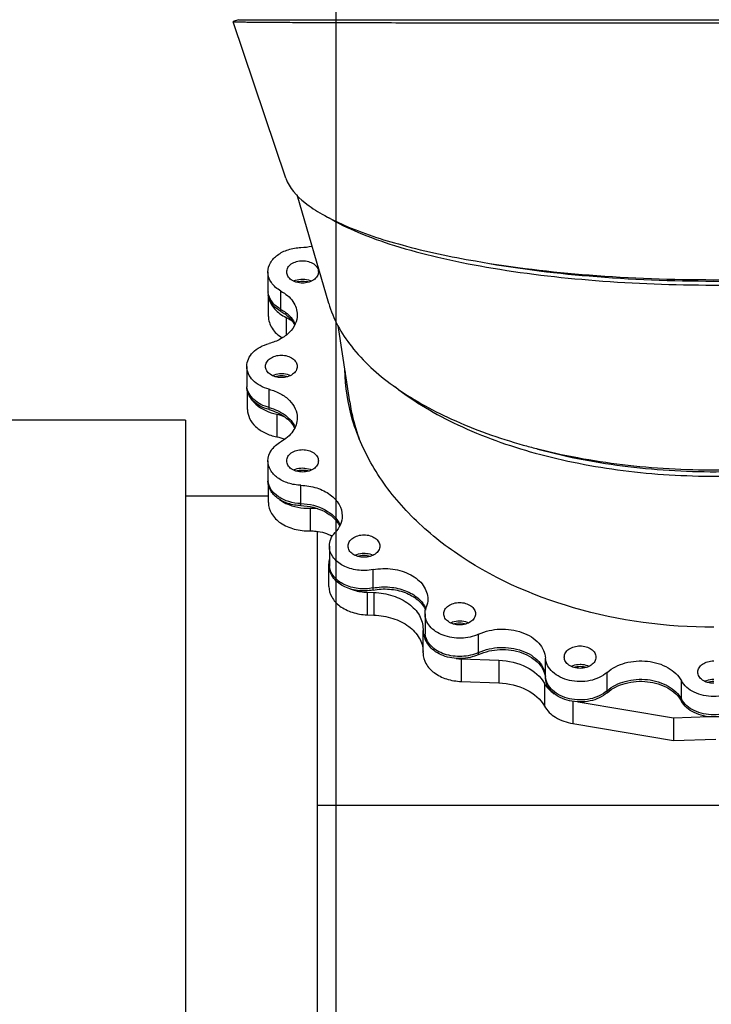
# Model space of a CAD drawing. Header units: millimetres. Extents: x 0 to 1189, y 0 to 841.
# Tile 158 of 166: x 980 to 999, y 693 to 721. Entities that reach past the tile are written whole.
import ezdxf
from ezdxf.enums import TextEntityAlignment as Align

# ---------------------------------------------------------------- set-up
doc = ezdxf.new("R2010")
doc.units = ezdxf.units.MM
doc.header["$LTSCALE"] = 65.395
doc.linetypes.add('CENTER', pattern=[0.6, 0.375, -0.075, 0.075, -0.075])
doc.layers.get('0').update_dxf_attribs({"linetype": 'CONTINUOUS'})
for name, color, linetype in [('1007_720800_16_SIMPLE1_A_ABL441', 7, 'CONTINUOUS'), ('1007_720800_16_SIMPLE1_T1_A_PBL682', 7, 'CONTINUOUS'), ('1007_720800_16_SIMPLE1_T2_A_PBL726', 7, 'CONTINUOUS'), ('1007_720800_16_SIMPLE1_T3_A_PBL684', 7, 'CONTINUOUS'), ('1007_720800_16_SIMPLE1_T4_A_PBL442', 7, 'CONTINUOUS'), ('1007_720800_16_SIMPLE1_T7_A_PBL683', 7, 'CONTINUOUS'), ('1907_060000_TLKGS_KGS_V_ABL517', 7, 'CONTINUOUS'), ('1907_062000_TLKGS_KGS_TL_V_ABL598', 7, 'CONTINUOUS'), ('1907_725700_07_SIMPLE1_T1_X_PBL600', 7, 'CONTINUOUS'), ('1907_725700_07_SIMPLE1_X_ABL599', 7, 'CONTINUOUS'), ('1997_000000_TLKGS_MARKETING_ABL455', 7, 'CONTINUOUS'), ('9M32C_GENSET_GENERATOR_ABL496', 7, 'CONTINUOUS'), ('9M32C_GENSET_GENERATOR_T1_PBL497', 7, 'CONTINUOUS'), ('links_13_VBL404', 7, 'CONTINUOUS')]:
    doc.layers.add(name, color=color, linetype=linetype)
doc.styles.get("Standard").update_dxf_attribs({"font": 'txt', "width": 0.6})
doc.dimstyles.new('DIMSTYLE_3', dxfattribs={"dimtxt": 3.5, "dimasz": 3.5, "dimexe": 1.8, "dimexo": 0, "dimgap": 0.875, "dimtad": 1, "dimdec": 0, "dimlfac": 25, "dimdsep": 46, "dimtxsty": 'Standard', "dimblk": '_FILLED', "dimblk1": '_FILLED', "dimblk2": '_FILLED', "dimcen": 0.09, "dimadec": 0, "dimazin": 0, "dimtp": 1.2, "dimtm": 1.2, "dimtfac": 1, "dimtdec": 0, "dimtofl": 0, "dimtmove": 0, "dimatfit": 3, "dimldrblk": '_FILLED', "dimfxl": 1, "dimtolj": 1, "dimarcsym": 0})
doc.dimstyles.new('DIMSTYLE_4', dxfattribs={"dimtxt": 3.5, "dimasz": 3.5, "dimexe": 1.8, "dimexo": 0, "dimgap": 0.875, "dimtad": 1, "dimlfac": 25, "dimdsep": 46, "dimtxsty": 'Standard', "dimblk": '_FILLED', "dimblk1": '_FILLED', "dimblk2": '_FILLED', "dimcen": 0.09, "dimadec": 0, "dimazin": 0, "dimtp": 0.5, "dimtm": 0.5, "dimtfac": 1, "dimtofl": 0, "dimtmove": 0, "dimatfit": 3, "dimldrblk": '_FILLED', "dimfxl": 1, "dimtolj": 1, "dimarcsym": 0})

# ---------------------------------------------------------------- blocks, each defined once
blk = doc.blocks.new('_FILLED')
at = {"color": 0, "linetype": 'ByBlock'}
blk.add_solid([(0, 0), (-1, 0.1671), (-1, -0.1671)], dxfattribs=at)
blk = doc.blocks.new('*D4')
at = {"color": 2, "linetype": 'Continuous'}
for p, q in [((988.63, 701.552), (988.63, 752.807)), ((999.11, 723.695), (999.11, 752.807)), ((988.63, 751.007), (981.63, 751.007)), ((981.63, 751.007), (993.87, 751.007)), ((1006.11, 751.007), (993.87, 751.007)), ((999.11, 751.007), (1006.11, 751.007))]:
    blk.add_line(p, q, dxfattribs=at)
at = {"color": 2, "linetype": 'Continuous', "xscale": 3.5, "yscale": 3.5, "zscale": 3.5}
blk.add_blockref('_FILLED', (988.63, 751.007), dxfattribs=at)
at = {"color": 2, "linetype": 'Continuous', "xscale": 3.5, "yscale": 3.5, "zscale": 3.5, "rotation": 180}
blk.add_blockref('_FILLED', (999.11, 751.007), dxfattribs=at)
at = {"color": 2, "linetype": 'Continuous', "width": 0.690476}
blk.add_text('262', height=3.5, dxfattribs=at).set_placement((993.87, 751.882), align=Align.CENTER)
blk = doc.blocks.new('*D6')
at = {"color": 2, "linetype": 'Continuous'}
for p, q in [((988.63, 708.001), (988.63, 759.807)), ((1047.978, 736.784), (1047.978, 759.807)), ((988.63, 758.007), (1018.304, 758.007)), ((1047.978, 758.007), (1018.304, 758.007))]:
    blk.add_line(p, q, dxfattribs=at)
at = {"color": 2, "linetype": 'Continuous', "xscale": 3.5, "yscale": 3.5, "zscale": 3.5, "rotation": 180}
blk.add_blockref('_FILLED', (988.63, 758.007), dxfattribs=at)
at = {"color": 2, "linetype": 'Continuous', "xscale": 3.5, "yscale": 3.5, "zscale": 3.5}
blk.add_blockref('_FILLED', (1047.978, 758.007), dxfattribs=at)
at = {"color": 2, "linetype": 'Continuous', "width": 0.636905}
blk.add_text('1484', height=3.5, dxfattribs=at).set_placement((1018.304, 758.882), align=Align.CENTER)
blk = doc.blocks.new('1007_720800_16_SIMPLE1_T4_A_PBL442', base_point=(999.11, 716.915))
at = {"layer": '1007_720800_16_SIMPLE1_T4_A_PBL442', "color": 7, "linetype": 'Continuous'}
for p, q in [((985.769, 720.471), (985.768, 720.47)), ((987.235, 716.126), (985.768, 720.47)), ((985.92, 720.522), (985.769, 720.471)), ((985.92, 720.522), (1012.3, 720.522))]:
    blk.add_line(p, q, dxfattribs=at)
for points, knots in [([(985.768, 720.47), (985.769, 720.469), (985.777, 720.47), (985.789, 720.468), (985.811, 720.468), (985.856, 720.466), (985.935, 720.464), (986.053, 720.463), (986.203, 720.461), (986.386, 720.459), (986.601, 720.457), (986.948, 720.455), (987.455, 720.452), (988.145, 720.449), (988.94, 720.446), (989.829, 720.444), (990.803, 720.442), (992.242, 720.439), (994.173, 720.437), (996.599, 720.435), (999.111, 720.434), (1001.622, 720.435), (1004.049, 720.437), (1005.98, 720.439), (1007.418, 720.442), (1008.392, 720.444), (1009.281, 720.446), (1010.076, 720.449), (1010.766, 720.452), (1011.273, 720.455), (1011.62, 720.457), (1011.834, 720.459), (1012.017, 720.461), (1012.168, 720.463), (1012.273, 720.464), (1012.341, 720.466), (1012.38, 720.466), (1012.409, 720.468), (1012.432, 720.468), (1012.443, 720.47), (1012.451, 720.469), (1012.452, 720.47)], [0, 0, 0, 0, 0.000185, 0.000684, 0.001496, 0.002623, 0.005815, 0.010247, 0.015906, 0.022771, 0.03082, 0.040026, 0.061786, 0.087773, 0.117669, 0.151123, 0.187762, 0.227194, 0.312842, 0.404849, 0.50002, 0.595189, 0.687195, 0.772839, 0.81227, 0.848906, 0.882357, 0.91225, 0.938234, 0.95999, 0.969194, 0.977241, 0.984105, 0.989761, 0.994192, 0.995942, 0.997381, 0.998507, 0.999318, 0.999816, 1, 1, 1, 1]), ([(987.235, 716.126), (987.327, 715.855), (987.677, 715.482), (988.265, 715.1), (989.155, 714.665), (990.576, 714.207), (991.811, 713.946), (992.495, 713.828)], [0, 0, 0, 0, 0.145178, 0.242933, 0.359294, 0.646777, 1, 1, 1, 1]), ([(992.495, 713.828), (993.541, 713.647), (995.743, 713.391), (999.111, 713.267), (1002.478, 713.391), (1004.681, 713.648), (1005.726, 713.828)], [0, 0, 0, 0, 0.239617, 0.500006, 0.760393, 1, 1, 1, 1])]:
    blk.add_open_spline(points, degree=3, knots=knots, dxfattribs=at)
blk = doc.blocks.new('1007_720800_16_SIMPLE1_T1_A_PBL682', base_point=(999.11, 707.736))
at = {"layer": '1007_720800_16_SIMPLE1_T1_A_PBL682', "color": 7, "linetype": 'Continuous'}
for p, q in [((986.738, 713.525), (986.738, 713.016)), ((986.15, 710.903), (986.15, 710.394)), ((986.738, 708.281), (986.738, 707.772)), ((988.442, 705.915), (988.442, 705.406)), ((991.097, 704.038), (991.097, 703.529))]:
    blk.add_line(p, q, dxfattribs=at)
at = {"layer": '1007_720800_16_SIMPLE1_T1_A_PBL682', "color": 9, "linetype": 'Continuous'}
for p, q in [((987.098, 712.486), (987.098, 712.995)), ((986.772, 709.759), (986.772, 710.268)), ((987.653, 707.094), (987.653, 707.603)), ((989.656, 704.752), (989.656, 705.261)), ((992.585, 702.962), (992.585, 703.471)), ((994.443, 702.292), (994.443, 702.802)), ((996.152, 701.9), (996.152, 702.409)), ((998.212, 701.669), (998.212, 702.178))]:
    blk.add_line(p, q, dxfattribs=at)
at = {"layer": '1007_720800_16_SIMPLE1_T1_A_PBL682', "color": 7, "linetype": 'Continuous'}
for centre, radius, start, end in [((987.601, 715.857), 1.654, 271.8232, 282.5719), ((987.22, 713.016), 0.482, 180.0083, 186.6443), ((994.004, 710.393), 5.133, 176.0437, 177.1512), ((986.632, 710.394), 0.482, 180.0086, 186.6725), ((987.22, 707.772), 0.482, 180.0085, 186.697), ((988.924, 705.406), 0.482, 180.0086, 186.7147), ((991.579, 703.529), 0.482, 180.0072, 186.3011), ((991.581, 703.529), 0.484, 186.2989, 186.6471)]:
    blk.add_arc(centre, radius, start, end, dxfattribs=at)
for points, knots in [([(986.738, 713.525), (986.738, 713.612), (986.792, 713.799), (987.004, 714.017), (987.303, 714.161), (987.534, 714.199), (987.653, 714.203)], [0, 0, 0, 0, 0.210307, 0.445249, 0.711825, 1, 1, 1, 1]), ([(987.258, 713.525), (987.258, 713.566), (987.284, 713.655), (987.387, 713.756), (987.531, 713.821), (987.641, 713.836), (987.698, 713.836)], [0, 0, 0, 0, 0.209467, 0.444656, 0.71203, 1, 1, 1, 1]), ([(987.698, 713.836), (987.754, 713.836), (987.864, 713.821), (988.008, 713.756), (988.111, 713.655), (988.138, 713.566), (988.138, 713.525)], [0, 0, 0, 0, 0.28797, 0.555344, 0.790533, 1, 1, 1, 1]), ([(987.098, 712.995), (986.995, 713.053), (986.816, 713.198), (986.738, 713.422), (986.738, 713.525)], [0, 0, 0, 0, 0.534881, 1, 1, 1, 1]), ([(987.698, 713.214), (987.641, 713.214), (987.531, 713.229), (987.387, 713.294), (987.284, 713.395), (987.258, 713.484), (987.258, 713.525)], [0, 0, 0, 0, 0.28797, 0.555344, 0.790533, 1, 1, 1, 1]), ([(987.445, 713.271), (987.464, 713.28), (987.544, 713.313), (987.632, 713.327), (987.698, 713.327)], [0, 0, 0, 0, 0.241014, 1, 1, 1, 1]), ([(988.138, 713.525), (988.138, 713.484), (988.111, 713.395), (988.008, 713.294), (987.864, 713.229), (987.754, 713.214), (987.698, 713.214)], [0, 0, 0, 0, 0.209467, 0.444656, 0.71203, 1, 1, 1, 1]), ([(987.698, 713.327), (987.72, 713.327), (987.806, 713.322), (987.892, 713.299), (987.95, 713.271)], [0, 0, 0, 0, 0.257997, 1, 1, 1, 1]), ([(987.098, 712.486), (987.004, 712.539), (986.839, 712.67), (986.752, 712.866), (986.741, 712.96)], [0, 0, 0, 0, 0.533158, 1, 1, 1, 1]), ([(987.098, 712.995), (987.227, 712.922), (987.45, 712.741), (987.549, 712.461), (987.549, 712.332)], [0, 0, 0, 0, 0.534881, 1, 1, 1, 1]), ([(987.098, 712.486), (987.143, 712.46), (987.303, 712.357), (987.436, 712.206), (987.493, 712.079)], [0, 0, 0, 0, 0.271057, 1, 1, 1, 1]), ([(987.549, 712.332), (987.549, 712.246), (987.508, 712.065), (987.339, 711.831), (987.085, 711.646), (986.881, 711.567), (986.772, 711.538)], [0, 0, 0, 0, 0.217818, 0.452999, 0.714239, 1, 1, 1, 1]), ([(986.15, 710.903), (986.15, 710.972), (986.183, 711.117), (986.318, 711.304), (986.521, 711.452), (986.684, 711.515), (986.772, 711.538)], [0, 0, 0, 0, 0.217818, 0.452999, 0.714239, 1, 1, 1, 1]), ([(986.67, 710.903), (986.67, 710.944), (986.697, 711.033), (986.8, 711.134), (986.944, 711.199), (987.054, 711.214), (987.11, 711.214)], [0, 0, 0, 0, 0.209467, 0.444656, 0.71203, 1, 1, 1, 1]), ([(987.11, 711.214), (987.167, 711.214), (987.277, 711.199), (987.421, 711.134), (987.523, 711.033), (987.55, 710.944), (987.55, 710.903)], [0, 0, 0, 0, 0.28797, 0.555344, 0.790533, 1, 1, 1, 1]), ([(986.772, 710.268), (986.684, 710.291), (986.521, 710.354), (986.318, 710.502), (986.183, 710.689), (986.15, 710.834), (986.15, 710.903)], [0, 0, 0, 0, 0.285761, 0.547001, 0.782182, 1, 1, 1, 1]), ([(987.11, 710.592), (987.054, 710.592), (986.944, 710.607), (986.8, 710.672), (986.697, 710.773), (986.67, 710.862), (986.67, 710.903)], [0, 0, 0, 0, 0.28797, 0.555344, 0.790533, 1, 1, 1, 1]), ([(987.55, 710.903), (987.55, 710.862), (987.523, 710.773), (987.421, 710.672), (987.277, 710.607), (987.167, 710.592), (987.11, 710.592)], [0, 0, 0, 0, 0.209467, 0.444656, 0.71203, 1, 1, 1, 1]), ([(986.858, 710.649), (986.877, 710.658), (986.957, 710.691), (987.045, 710.705), (987.11, 710.705)], [0, 0, 0, 0, 0.241014, 1, 1, 1, 1]), ([(987.11, 710.705), (987.133, 710.705), (987.219, 710.7), (987.305, 710.677), (987.362, 710.649)], [0, 0, 0, 0, 0.257997, 1, 1, 1, 1]), ([(999.11, 703.662), (997.801, 703.662), (995.263, 704.001), (992.395, 705.285), (990.626, 706.767), (989.65, 708.012), (989.032, 709.376), (988.879, 710.341), (988.871, 710.813)], [0, 0, 0, 0, 0.286696, 0.553186, 0.675239, 0.789234, 0.896572, 1, 1, 1, 1]), ([(986.772, 709.759), (986.616, 709.8), (986.395, 709.906), (986.205, 710.141), (986.161, 710.273), (986.153, 710.338)], [0, 0, 0, 0, 0.542953, 0.780766, 1, 1, 1, 1]), ([(986.772, 710.268), (986.881, 710.239), (987.085, 710.16), (987.339, 709.975), (987.508, 709.741), (987.549, 709.56), (987.549, 709.474)], [0, 0, 0, 0, 0.285761, 0.547001, 0.782182, 1, 1, 1, 1]), ([(986.772, 709.759), (986.931, 709.716), (987.22, 709.59), (987.435, 709.35), (987.493, 709.22)], [0, 0, 0, 0, 0.537194, 1, 1, 1, 1]), ([(987.549, 709.474), (987.549, 709.345), (987.45, 709.065), (987.227, 708.884), (987.098, 708.811)], [0, 0, 0, 0, 0.465119, 1, 1, 1, 1]), ([(986.738, 708.281), (986.738, 708.384), (986.816, 708.608), (986.995, 708.753), (987.098, 708.811)], [0, 0, 0, 0, 0.465119, 1, 1, 1, 1]), ([(987.258, 708.281), (987.258, 708.322), (987.284, 708.411), (987.387, 708.512), (987.531, 708.577), (987.641, 708.592), (987.698, 708.592)], [0, 0, 0, 0, 0.209467, 0.444656, 0.71203, 1, 1, 1, 1]), ([(987.698, 708.592), (987.754, 708.592), (987.864, 708.577), (988.008, 708.512), (988.111, 708.411), (988.138, 708.322), (988.138, 708.281)], [0, 0, 0, 0, 0.28797, 0.555344, 0.790533, 1, 1, 1, 1]), ([(987.653, 707.603), (987.534, 707.607), (987.303, 707.644), (987.004, 707.789), (986.792, 708.007), (986.738, 708.194), (986.738, 708.281)], [0, 0, 0, 0, 0.288175, 0.554751, 0.789693, 1, 1, 1, 1]), ([(987.698, 707.97), (987.641, 707.97), (987.531, 707.985), (987.387, 708.05), (987.284, 708.151), (987.258, 708.24), (987.258, 708.281)], [0, 0, 0, 0, 0.28797, 0.555344, 0.790533, 1, 1, 1, 1]), ([(988.138, 708.281), (988.138, 708.24), (988.111, 708.151), (988.008, 708.05), (987.864, 707.985), (987.754, 707.97), (987.698, 707.97)], [0, 0, 0, 0, 0.209467, 0.444656, 0.71203, 1, 1, 1, 1]), ([(987.445, 708.027), (987.464, 708.036), (987.544, 708.069), (987.632, 708.083), (987.698, 708.083)], [0, 0, 0, 0, 0.241014, 1, 1, 1, 1]), ([(987.698, 708.083), (987.72, 708.083), (987.806, 708.078), (987.892, 708.055), (987.95, 708.027)], [0, 0, 0, 0, 0.257997, 1, 1, 1, 1]), ([(987.653, 707.094), (987.54, 707.097), (987.321, 707.132), (987.032, 707.263), (986.82, 707.46), (986.751, 707.632), (986.741, 707.716)], [0, 0, 0, 0, 0.285609, 0.551787, 0.788649, 1, 1, 1, 1]), ([(987.653, 707.603), (987.803, 707.598), (988.091, 707.551), (988.465, 707.37), (988.729, 707.098), (988.798, 706.864), (988.798, 706.755)], [0, 0, 0, 0, 0.288175, 0.554751, 0.789693, 1, 1, 1, 1]), ([(987.653, 707.094), (987.886, 707.086), (988.318, 706.99), (988.663, 706.679), (988.742, 706.501)], [0, 0, 0, 0, 0.543456, 1, 1, 1, 1]), ([(988.798, 706.755), (988.798, 706.672), (988.76, 706.499), (988.661, 706.354), (988.6, 706.289)], [0, 0, 0, 0, 0.482048, 1, 1, 1, 1]), ([(988.442, 705.915), (988.442, 705.982), (988.472, 706.12), (988.552, 706.236), (988.6, 706.289)], [0, 0, 0, 0, 0.482048, 1, 1, 1, 1]), ([(988.962, 705.915), (988.962, 705.957), (988.989, 706.045), (989.091, 706.147), (989.235, 706.212), (989.345, 706.227), (989.402, 706.227)], [0, 0, 0, 0, 0.209467, 0.444656, 0.71203, 1, 1, 1, 1]), ([(989.402, 706.227), (989.459, 706.227), (989.569, 706.212), (989.713, 706.147), (989.815, 706.045), (989.842, 705.957), (989.842, 705.915)], [0, 0, 0, 0, 0.28797, 0.555344, 0.790533, 1, 1, 1, 1]), ([(989.656, 705.261), (989.513, 705.233), (989.222, 705.225), (988.825, 705.345), (988.526, 705.579), (988.442, 705.81), (988.442, 705.915)], [0, 0, 0, 0, 0.283976, 0.555902, 0.793979, 1, 1, 1, 1]), ([(989.402, 705.604), (989.345, 705.604), (989.235, 705.619), (989.091, 705.684), (988.989, 705.786), (988.962, 705.874), (988.962, 705.915)], [0, 0, 0, 0, 0.28797, 0.555344, 0.790533, 1, 1, 1, 1]), ([(989.842, 705.915), (989.842, 705.874), (989.815, 705.786), (989.713, 705.684), (989.569, 705.619), (989.459, 705.604), (989.402, 705.604)], [0, 0, 0, 0, 0.209467, 0.444656, 0.71203, 1, 1, 1, 1]), ([(989.15, 705.661), (989.169, 705.671), (989.249, 705.704), (989.336, 705.717), (989.402, 705.717)], [0, 0, 0, 0, 0.241014, 1, 1, 1, 1]), ([(989.402, 705.717), (989.424, 705.717), (989.511, 705.713), (989.597, 705.69), (989.654, 705.661)], [0, 0, 0, 0, 0.257997, 1, 1, 1, 1]), ([(989.656, 704.752), (989.519, 704.725), (989.241, 704.716), (988.857, 704.823), (988.559, 705.035), (988.457, 705.248), (988.445, 705.35)], [0, 0, 0, 0, 0.281241, 0.552264, 0.792374, 1, 1, 1, 1]), ([(989.656, 705.261), (989.835, 705.296), (990.199, 705.305), (990.695, 705.156), (991.069, 704.863), (991.174, 704.575), (991.174, 704.443)], [0, 0, 0, 0, 0.283976, 0.555902, 0.793979, 1, 1, 1, 1]), ([(989.656, 704.752), (989.807, 704.781), (990.115, 704.797), (990.551, 704.7), (990.912, 704.497), (991.077, 704.287), (991.124, 704.176)], [0, 0, 0, 0, 0.273991, 0.541787, 0.78604, 1, 1, 1, 1]), ([(991.617, 704.038), (991.617, 704.079), (991.644, 704.168), (991.746, 704.269), (991.89, 704.334), (992, 704.349), (992.057, 704.349)], [0, 0, 0, 0, 0.209467, 0.444656, 0.71203, 1, 1, 1, 1]), ([(992.057, 704.349), (992.113, 704.349), (992.223, 704.334), (992.367, 704.269), (992.47, 704.168), (992.497, 704.079), (992.497, 704.038)], [0, 0, 0, 0, 0.28797, 0.555344, 0.790533, 1, 1, 1, 1]), ([(992.585, 703.471), (992.434, 703.401), (992.098, 703.329), (991.68, 703.393), (991.393, 703.536), (991.229, 703.679), (991.122, 703.849), (991.097, 703.977), (991.097, 704.038)], [0, 0, 0, 0, 0.272175, 0.54754, 0.675493, 0.792723, 0.899616, 1, 1, 1, 1]), ([(992.057, 703.727), (992, 703.727), (991.89, 703.742), (991.746, 703.807), (991.644, 703.908), (991.617, 703.997), (991.617, 704.038)], [0, 0, 0, 0, 0.28797, 0.555344, 0.790533, 1, 1, 1, 1]), ([(992.497, 704.038), (992.497, 703.997), (992.47, 703.908), (992.367, 703.807), (992.223, 703.742), (992.113, 703.727), (992.057, 703.727)], [0, 0, 0, 0, 0.209467, 0.444656, 0.71203, 1, 1, 1, 1]), ([(991.805, 703.784), (991.823, 703.793), (991.903, 703.827), (991.991, 703.84), (992.057, 703.84)], [0, 0, 0, 0, 0.241014, 1, 1, 1, 1]), ([(992.057, 703.84), (992.079, 703.84), (992.165, 703.836), (992.251, 703.812), (992.309, 703.784)], [0, 0, 0, 0, 0.257997, 1, 1, 1, 1]), ([(992.585, 702.962), (992.44, 702.895), (992.116, 702.823), (991.645, 702.885), (991.256, 703.099), (991.114, 703.352), (991.1, 703.473)], [0, 0, 0, 0, 0.270864, 0.546225, 0.792744, 1, 1, 1, 1]), ([(992.585, 703.471), (992.769, 703.557), (993.18, 703.647), (993.692, 703.575), (994.048, 703.406), (994.256, 703.236), (994.397, 703.032), (994.438, 702.877), (994.443, 702.802)], [0, 0, 0, 0, 0.270768, 0.545467, 0.673765, 0.791752, 0.899432, 1, 1, 1, 1]), ([(992.585, 702.962), (992.769, 703.048), (993.18, 703.138), (993.692, 703.066), (994.048, 702.897), (994.256, 702.727), (994.397, 702.523), (994.438, 702.368), (994.443, 702.292)], [0, 0, 0, 0, 0.270768, 0.545467, 0.673765, 0.791752, 0.899432, 1, 1, 1, 1]), ([(994.962, 702.833), (994.962, 702.874), (994.989, 702.963), (995.091, 703.064), (995.235, 703.129), (995.345, 703.144), (995.402, 703.144)], [0, 0, 0, 0, 0.209467, 0.444656, 0.71203, 1, 1, 1, 1]), ([(995.402, 703.144), (995.459, 703.144), (995.569, 703.129), (995.713, 703.064), (995.815, 702.963), (995.842, 702.874), (995.842, 702.833)], [0, 0, 0, 0, 0.28797, 0.555344, 0.790533, 1, 1, 1, 1]), ([(996.152, 702.409), (996.021, 702.293), (995.668, 702.14), (995.198, 702.145), (994.849, 702.266), (994.637, 702.406), (994.49, 702.588), (994.448, 702.732), (994.443, 702.802)], [0, 0, 0, 0, 0.255146, 0.53294, 0.666183, 0.788566, 0.898752, 1, 1, 1, 1]), ([(995.402, 702.522), (995.345, 702.522), (995.235, 702.537), (995.091, 702.602), (994.989, 702.703), (994.962, 702.792), (994.962, 702.833)], [0, 0, 0, 0, 0.28797, 0.555344, 0.790533, 1, 1, 1, 1]), ([(995.15, 702.579), (995.169, 702.588), (995.249, 702.621), (995.336, 702.635), (995.402, 702.635)], [0, 0, 0, 0, 0.241014, 1, 1, 1, 1]), ([(995.842, 702.833), (995.842, 702.792), (995.815, 702.703), (995.713, 702.602), (995.569, 702.537), (995.459, 702.522), (995.402, 702.522)], [0, 0, 0, 0, 0.209467, 0.444656, 0.71203, 1, 1, 1, 1]), ([(995.402, 702.635), (995.424, 702.635), (995.511, 702.63), (995.597, 702.607), (995.654, 702.579)], [0, 0, 0, 0, 0.257997, 1, 1, 1, 1]), ([(996.152, 702.409), (996.293, 702.534), (996.569, 702.667), (996.962, 702.733), (997.372, 702.725), (997.839, 702.591), (998.132, 702.329), (998.212, 702.178)], [0, 0, 0, 0, 0.24641, 0.38132, 0.518121, 0.777857, 1, 1, 1, 1]), ([(998.67, 702.418), (998.67, 702.459), (998.697, 702.547), (998.8, 702.649), (998.944, 702.714), (999.054, 702.729), (999.11, 702.729)], [0, 0, 0, 0, 0.209467, 0.444656, 0.71203, 1, 1, 1, 1]), ([(999.11, 702.106), (999.054, 702.106), (998.944, 702.121), (998.8, 702.186), (998.697, 702.288), (998.67, 702.376), (998.67, 702.418)], [0, 0, 0, 0, 0.28797, 0.555344, 0.790533, 1, 1, 1, 1]), ([(996.152, 701.9), (996.021, 701.784), (995.668, 701.631), (995.198, 701.636), (994.849, 701.757), (994.637, 701.897), (994.49, 702.079), (994.448, 702.223), (994.443, 702.292)], [0, 0, 0, 0, 0.255146, 0.53294, 0.666183, 0.788566, 0.898752, 1, 1, 1, 1]), ([(996.152, 701.9), (996.293, 702.025), (996.569, 702.157), (996.962, 702.223), (997.372, 702.216), (997.839, 702.082), (998.132, 701.82), (998.212, 701.669)], [0, 0, 0, 0, 0.24641, 0.38132, 0.518121, 0.777857, 1, 1, 1, 1]), ([(1000.009, 702.178), (999.934, 702.039), (999.645, 701.805), (999.11, 701.703), (998.575, 701.805), (998.286, 702.039), (998.212, 702.178)], [0, 0, 0, 0, 0.229638, 0.5, 0.770362, 1, 1, 1, 1]), ([(998.858, 702.164), (998.877, 702.173), (998.957, 702.206), (999.045, 702.22), (999.11, 702.22)], [0, 0, 0, 0, 0.241014, 1, 1, 1, 1]), ([(1000.009, 701.669), (999.934, 701.529), (999.645, 701.296), (999.11, 701.194), (998.575, 701.296), (998.286, 701.529), (998.212, 701.669)], [0, 0, 0, 0, 0.229638, 0.5, 0.770362, 1, 1, 1, 1])]:
    blk.add_open_spline(points, degree=3, knots=knots, dxfattribs=at)
for points in [[(991.174, 704.443), (991.174, 704.366), (991.159, 704.289), (991.131, 704.218)], [(991.097, 704.038), (991.097, 704.099), (991.109, 704.161), (991.131, 704.218)]]:
    blk.add_open_spline(points, degree=3, dxfattribs=at)
blk = doc.blocks.new('1007_720800_16_SIMPLE1_T7_A_PBL683', base_point=(999.11, 707.25))
at = {"layer": '1007_720800_16_SIMPLE1_T7_A_PBL683', "color": 7, "linetype": 'Continuous'}
for p, q in [((986.738, 713.016), (986.738, 712.959)), ((986.15, 710.394), (986.15, 710.337)), ((986.738, 707.772), (986.738, 707.715)), ((988.442, 705.406), (988.442, 705.35)), ((991.097, 703.529), (991.097, 703.472))]:
    blk.add_line(p, q, dxfattribs=at)
at = {"layer": '1007_720800_16_SIMPLE1_T7_A_PBL683', "color": 9, "linetype": 'Continuous'}
for p, q in [((987.098, 712.429), (987.098, 712.486)), ((986.772, 709.702), (986.772, 709.759)), ((987.653, 707.037), (987.653, 707.094)), ((989.656, 704.695), (989.656, 704.752)), ((992.585, 702.905), (992.585, 702.962)), ((994.443, 702.236), (994.443, 702.292)), ((996.152, 701.843), (996.152, 701.9)), ((998.212, 701.613), (998.212, 701.669))]:
    blk.add_line(p, q, dxfattribs=at)
at = {"layer": '1007_720800_16_SIMPLE1_T7_A_PBL683', "color": 7, "linetype": 'Continuous'}
for centre, radius, start, end in [((987.22, 713.016), 0.482, 180.0083, 186.6443), ((987.219, 712.959), 0.481, 180.003, 184.8607), ((987.224, 712.96), 0.487, 184.8693, 190.3185), ((994.004, 710.393), 5.133, 176.0437, 177.1512), ((994.006, 710.337), 5.136, 175.7107, 176.835), ((986.632, 710.394), 0.482, 180.0086, 186.6725), ((987.22, 707.772), 0.482, 180.0085, 186.697), ((988.924, 705.406), 0.482, 180.0086, 186.7147), ((991.579, 703.529), 0.482, 180.0072, 186.3011), ((991.581, 703.529), 0.484, 186.2989, 186.6471)]:
    blk.add_arc(centre, radius, start, end, dxfattribs=at)
for points, knots in [([(987.445, 713.271), (987.464, 713.28), (987.544, 713.313), (987.632, 713.327), (987.698, 713.327)], [0, 0, 0, 0, 0.241014, 1, 1, 1, 1]), ([(987.698, 713.327), (987.72, 713.327), (987.806, 713.322), (987.892, 713.299), (987.95, 713.271)], [0, 0, 0, 0, 0.257997, 1, 1, 1, 1]), ([(987.098, 712.486), (987.004, 712.539), (986.839, 712.67), (986.752, 712.866), (986.741, 712.96)], [0, 0, 0, 0, 0.533158, 1, 1, 1, 1]), ([(987.098, 712.429), (987.008, 712.48), (986.852, 712.602), (986.762, 712.784), (986.745, 712.873)], [0, 0, 0, 0, 0.531917, 1, 1, 1, 1]), ([(987.098, 712.486), (987.143, 712.46), (987.303, 712.357), (987.436, 712.206), (987.493, 712.079)], [0, 0, 0, 0, 0.271057, 1, 1, 1, 1]), ([(987.098, 712.429), (987.14, 712.405), (987.292, 712.307), (987.42, 712.168), (987.48, 712.05)], [0, 0, 0, 0, 0.269677, 1, 1, 1, 1]), ([(986.858, 710.649), (986.877, 710.658), (986.957, 710.691), (987.045, 710.705), (987.11, 710.705)], [0, 0, 0, 0, 0.241014, 1, 1, 1, 1]), ([(987.11, 710.705), (987.133, 710.705), (987.219, 710.7), (987.305, 710.677), (987.362, 710.649)], [0, 0, 0, 0, 0.257997, 1, 1, 1, 1]), ([(986.772, 709.702), (986.684, 709.725), (986.521, 709.788), (986.318, 709.936), (986.183, 710.123), (986.15, 710.268), (986.15, 710.337)], [0, 0, 0, 0, 0.285761, 0.547001, 0.782182, 1, 1, 1, 1]), ([(986.772, 709.759), (986.616, 709.8), (986.395, 709.906), (986.205, 710.141), (986.161, 710.273), (986.153, 710.338)], [0, 0, 0, 0, 0.542953, 0.780766, 1, 1, 1, 1]), ([(986.772, 709.759), (986.931, 709.716), (987.22, 709.59), (987.435, 709.35), (987.493, 709.22)], [0, 0, 0, 0, 0.537194, 1, 1, 1, 1]), ([(986.772, 709.702), (986.925, 709.661), (987.204, 709.541), (987.417, 709.315), (987.479, 709.192)], [0, 0, 0, 0, 0.535464, 1, 1, 1, 1]), ([(987.445, 708.027), (987.464, 708.036), (987.544, 708.069), (987.632, 708.083), (987.698, 708.083)], [0, 0, 0, 0, 0.241014, 1, 1, 1, 1]), ([(987.698, 708.083), (987.72, 708.083), (987.806, 708.078), (987.892, 708.055), (987.95, 708.027)], [0, 0, 0, 0, 0.257997, 1, 1, 1, 1]), ([(987.653, 707.037), (987.534, 707.041), (987.303, 707.079), (987.004, 707.223), (986.792, 707.441), (986.738, 707.628), (986.738, 707.715)], [0, 0, 0, 0, 0.288175, 0.554751, 0.789693, 1, 1, 1, 1]), ([(987.653, 707.094), (987.54, 707.097), (987.321, 707.132), (987.032, 707.263), (986.82, 707.46), (986.751, 707.632), (986.741, 707.716)], [0, 0, 0, 0, 0.285609, 0.551787, 0.788649, 1, 1, 1, 1]), ([(987.653, 707.094), (987.886, 707.086), (988.318, 706.99), (988.663, 706.679), (988.742, 706.501)], [0, 0, 0, 0, 0.543456, 1, 1, 1, 1]), ([(987.653, 707.037), (987.88, 707.03), (988.3, 706.938), (988.642, 706.645), (988.728, 706.474)], [0, 0, 0, 0, 0.54142, 1, 1, 1, 1]), ([(989.15, 705.661), (989.169, 705.671), (989.249, 705.704), (989.336, 705.717), (989.402, 705.717)], [0, 0, 0, 0, 0.241014, 1, 1, 1, 1]), ([(989.402, 705.717), (989.424, 705.717), (989.511, 705.713), (989.597, 705.69), (989.654, 705.661)], [0, 0, 0, 0, 0.257997, 1, 1, 1, 1]), ([(989.656, 704.695), (989.513, 704.667), (989.222, 704.66), (988.825, 704.779), (988.526, 705.014), (988.442, 705.244), (988.442, 705.35)], [0, 0, 0, 0, 0.283976, 0.555902, 0.793979, 1, 1, 1, 1]), ([(989.656, 704.752), (989.519, 704.725), (989.241, 704.716), (988.857, 704.823), (988.559, 705.035), (988.457, 705.248), (988.445, 705.35)], [0, 0, 0, 0, 0.281241, 0.552264, 0.792374, 1, 1, 1, 1]), ([(989.656, 704.752), (989.807, 704.781), (990.115, 704.797), (990.551, 704.7), (990.912, 704.497), (991.077, 704.287), (991.124, 704.176)], [0, 0, 0, 0, 0.273991, 0.541787, 0.78604, 1, 1, 1, 1]), ([(989.656, 704.695), (989.805, 704.724), (990.107, 704.74), (990.537, 704.648), (990.896, 704.452), (991.064, 704.249), (991.114, 704.141)], [0, 0, 0, 0, 0.273065, 0.540384, 0.785069, 1, 1, 1, 1]), ([(991.805, 703.784), (991.823, 703.793), (991.903, 703.827), (991.991, 703.84), (992.057, 703.84)], [0, 0, 0, 0, 0.241014, 1, 1, 1, 1]), ([(992.057, 703.84), (992.079, 703.84), (992.165, 703.836), (992.251, 703.812), (992.309, 703.784)], [0, 0, 0, 0, 0.257997, 1, 1, 1, 1]), ([(992.585, 702.905), (992.434, 702.835), (992.098, 702.763), (991.68, 702.827), (991.393, 702.971), (991.229, 703.113), (991.122, 703.284), (991.097, 703.411), (991.097, 703.472)], [0, 0, 0, 0, 0.272175, 0.54754, 0.675493, 0.792723, 0.899616, 1, 1, 1, 1]), ([(992.585, 702.962), (992.44, 702.895), (992.116, 702.823), (991.645, 702.885), (991.256, 703.099), (991.114, 703.352), (991.1, 703.473)], [0, 0, 0, 0, 0.270864, 0.546225, 0.792744, 1, 1, 1, 1]), ([(992.585, 702.962), (992.769, 703.048), (993.18, 703.138), (993.692, 703.066), (994.048, 702.897), (994.256, 702.727), (994.397, 702.523), (994.438, 702.368), (994.443, 702.292)], [0, 0, 0, 0, 0.270768, 0.545467, 0.673765, 0.791752, 0.899432, 1, 1, 1, 1]), ([(992.585, 702.905), (992.769, 702.991), (993.18, 703.081), (993.692, 703.009), (994.048, 702.84), (994.256, 702.671), (994.397, 702.466), (994.438, 702.311), (994.443, 702.236)], [0, 0, 0, 0, 0.270768, 0.545467, 0.673765, 0.791752, 0.899432, 1, 1, 1, 1]), ([(995.15, 702.579), (995.169, 702.588), (995.249, 702.621), (995.336, 702.635), (995.402, 702.635)], [0, 0, 0, 0, 0.241014, 1, 1, 1, 1]), ([(995.402, 702.635), (995.424, 702.635), (995.511, 702.63), (995.597, 702.607), (995.654, 702.579)], [0, 0, 0, 0, 0.257997, 1, 1, 1, 1]), ([(996.152, 701.9), (996.021, 701.784), (995.668, 701.631), (995.198, 701.636), (994.849, 701.757), (994.637, 701.897), (994.49, 702.079), (994.448, 702.223), (994.443, 702.292)], [0, 0, 0, 0, 0.255146, 0.53294, 0.666183, 0.788566, 0.898752, 1, 1, 1, 1]), ([(996.152, 701.843), (996.021, 701.727), (995.668, 701.575), (995.198, 701.58), (994.849, 701.7), (994.637, 701.841), (994.49, 702.023), (994.448, 702.167), (994.443, 702.236)], [0, 0, 0, 0, 0.255146, 0.53294, 0.666183, 0.788566, 0.898752, 1, 1, 1, 1]), ([(996.152, 701.9), (996.293, 702.025), (996.569, 702.157), (996.962, 702.223), (997.372, 702.216), (997.839, 702.082), (998.132, 701.82), (998.212, 701.669)], [0, 0, 0, 0, 0.24641, 0.38132, 0.518121, 0.777857, 1, 1, 1, 1]), ([(996.152, 701.843), (996.293, 701.969), (996.569, 702.101), (996.962, 702.167), (997.372, 702.159), (997.839, 702.025), (998.132, 701.763), (998.212, 701.613)], [0, 0, 0, 0, 0.24641, 0.38132, 0.518121, 0.777857, 1, 1, 1, 1]), ([(998.858, 702.164), (998.877, 702.173), (998.957, 702.206), (999.045, 702.22), (999.11, 702.22)], [0, 0, 0, 0, 0.241014, 1, 1, 1, 1]), ([(1000.009, 701.669), (999.934, 701.529), (999.645, 701.296), (999.11, 701.194), (998.575, 701.296), (998.286, 701.529), (998.212, 701.669)], [0, 0, 0, 0, 0.229638, 0.5, 0.770362, 1, 1, 1, 1]), ([(1000.009, 701.613), (999.934, 701.473), (999.645, 701.239), (999.11, 701.137), (998.575, 701.239), (998.286, 701.473), (998.212, 701.613)], [0, 0, 0, 0, 0.229638, 0.5, 0.770362, 1, 1, 1, 1])]:
    blk.add_open_spline(points, degree=3, knots=knots, dxfattribs=at)
for points in [[(987.515, 713.242), (987.574, 713.261), (987.636, 713.27), (987.698, 713.27)], [(987.698, 713.27), (987.759, 713.27), (987.821, 713.261), (987.88, 713.242)], [(986.928, 710.62), (986.986, 710.639), (987.049, 710.648), (987.11, 710.648)], [(987.11, 710.648), (987.172, 710.648), (987.234, 710.639), (987.293, 710.62)], [(987.515, 707.998), (987.574, 708.017), (987.636, 708.026), (987.698, 708.026)], [(987.698, 708.026), (987.759, 708.026), (987.821, 708.017), (987.88, 707.998)], [(989.219, 705.633), (989.278, 705.652), (989.34, 705.661), (989.402, 705.661)], [(989.402, 705.661), (989.464, 705.661), (989.526, 705.652), (989.585, 705.633)], [(991.874, 703.756), (991.933, 703.774), (991.995, 703.784), (992.057, 703.784)], [(992.057, 703.784), (992.118, 703.784), (992.181, 703.774), (992.239, 703.756)], [(995.219, 702.55), (995.278, 702.569), (995.34, 702.578), (995.402, 702.578)], [(995.402, 702.578), (995.464, 702.578), (995.526, 702.569), (995.585, 702.55)], [(998.928, 702.135), (998.986, 702.154), (999.049, 702.163), (999.11, 702.163)]]:
    blk.add_open_spline(points, degree=3, dxfattribs=at)
blk = doc.blocks.new('1007_720800_16_SIMPLE1_T3_A_PBL684', base_point=(999.11, 711.846))
at = {"layer": '1007_720800_16_SIMPLE1_T3_A_PBL684', "color": 7, "linetype": 'Continuous'}
blk.add_line((988.423, 712.652), (987.547, 715.662), dxfattribs=at)
for centre, radius, start, end in [((998.255, 724.513), 16.402, 254.3365, 255.6596), ((998.363, 724.932), 16.835, 255.6551, 255.9177)]:
    blk.add_arc(centre, radius, start, end, dxfattribs=at)
for points, knots in [([(988.419, 715.036), (988.679, 714.879), (989.28, 714.587), (990.299, 714.226), (991.492, 713.909), (993.345, 713.54), (995.897, 713.24), (999.094, 713.119), (1002.293, 713.237), (1004.846, 713.535), (1006.703, 713.903), (1007.899, 714.219), (1008.922, 714.58), (1009.526, 714.87), (1009.788, 715.027)], [0, 0, 0, 0, 0.041691, 0.091261, 0.147975, 0.210822, 0.350196, 0.499623, 0.649098, 0.788622, 0.85158, 0.908427, 0.958148, 1, 1, 1, 1]), ([(992.497, 713.829), (993.541, 713.633), (995.743, 713.358), (999.111, 713.226), (1002.478, 713.358), (1004.68, 713.633), (1005.725, 713.829)], [0, 0, 0, 0, 0.239947, 0.500006, 0.760062, 1, 1, 1, 1]), ([(988.423, 712.652), (988.548, 712.221), (989.043, 711.343), (990.248, 710.264), (991.884, 709.355), (993.144, 708.911), (993.826, 708.72)], [0, 0, 0, 0, 0.194641, 0.423798, 0.693283, 1, 1, 1, 1]), ([(994.267, 708.603), (995.078, 708.4), (996.764, 708.105), (999.34, 707.979), (1001.903, 708.16), (1003.57, 708.491), (1004.365, 708.712)], [0, 0, 0, 0, 0.245879, 0.501962, 0.757037, 1, 1, 1, 1])]:
    blk.add_open_spline(points, degree=3, knots=knots, dxfattribs=at)
blk = doc.blocks.new('1007_720800_16_SIMPLE1_T2_A_PBL726', base_point=(999.11, 709.945))
at = {"layer": '1007_720800_16_SIMPLE1_T2_A_PBL726', "color": 7, "linetype": 'Continuous'}
blk.add_line((989.006, 709.922), (988.691, 712.035), dxfattribs=at)
blk.add_arc((998.326, 723.545), 15.488, 254.507, 254.7892, dxfattribs=at)
for points, knots in [([(990.274, 710.332), (990.803, 709.914), (992.059, 709.181), (994.204, 708.422), (996.619, 707.955), (999.168, 707.802), (1001.714, 707.969), (1004.12, 708.45), (1006.249, 709.222), (1007.491, 709.963), (1008.012, 710.384)], [0, 0, 0, 0, 0.108101, 0.230502, 0.363101, 0.500874, 0.638528, 0.770773, 0.892608, 1, 1, 1, 1]), ([(989.007, 709.922), (989.019, 709.835), (989.08, 709.487), (989.177, 709.146), (989.267, 708.897)], [0, 0, 0, 0, 0.24801, 1, 1, 1, 1]), ([(994.263, 708.599), (995.071, 708.379), (996.757, 708.062), (999.336, 707.926), (1001.903, 708.119), (1003.569, 708.476), (1004.362, 708.715)], [0, 0, 0, 0, 0.246152, 0.501803, 0.756543, 1, 1, 1, 1])]:
    blk.add_open_spline(points, degree=3, knots=knots, dxfattribs=at)
blk = doc.blocks.new('1007_720800_16_SIMPLE1_A_ABL441', base_point=(999.11, 712.41))
at = {"layer": '1007_720800_16_SIMPLE1_T1_A_PBL682'}
blk.add_blockref('1007_720800_16_SIMPLE1_T1_A_PBL682', (999.11, 707.736), dxfattribs=at)
at = {"layer": '1007_720800_16_SIMPLE1_T2_A_PBL726'}
blk.add_blockref('1007_720800_16_SIMPLE1_T2_A_PBL726', (999.11, 709.945), dxfattribs=at)
at = {"layer": '1007_720800_16_SIMPLE1_T3_A_PBL684'}
blk.add_blockref('1007_720800_16_SIMPLE1_T3_A_PBL684', (999.11, 711.846), dxfattribs=at)
at = {"layer": '1007_720800_16_SIMPLE1_T4_A_PBL442'}
blk.add_blockref('1007_720800_16_SIMPLE1_T4_A_PBL442', (999.11, 716.915), dxfattribs=at)
at = {"layer": '1007_720800_16_SIMPLE1_T7_A_PBL683'}
blk.add_blockref('1007_720800_16_SIMPLE1_T7_A_PBL683', (999.11, 707.25), dxfattribs=at)
blk = doc.blocks.new('1907_725700_07_SIMPLE1_T1_X_PBL600', base_point=(986.17, 699.54))
at = {"layer": '1907_725700_07_SIMPLE1_T1_X_PBL600', "color": 7, "linetype": 'Continuous'}
for p, q in [((986.749, 712.292), (986.749, 712.873)), ((986.17, 709.709), (986.17, 710.205)), ((984.45, 709.414), (973.83, 709.414)), ((984.45, 709.414), (984.45, 686.591)), ((986.749, 707.127), (986.749, 707.615)), ((984.45, 707.307), (986.749, 707.307)), ((988.11, 685.037), (988.11, 706.323)), ((988.428, 704.797), (988.428, 705.425)), ((989.489, 704.634), (989.678, 704.627)), ((989.489, 704.006), (989.678, 703.999)), ((991.043, 703.61), (991.043, 703.59)), ((991.043, 703.59), (991.043, 703.575)), ((991.043, 702.948), (991.043, 703.575)), ((992.104, 702.785), (993.149, 702.746)), ((992.104, 702.157), (993.149, 702.118)), ((995.351, 701.592), (997.99, 701.145)), ((997.99, 701.145), (998.977, 701.181)), ((997.99, 701.145), (997.99, 700.517)), ((995.197, 700.99), (997.99, 700.517)), ((997.99, 700.517), (999.169, 700.56)), ((988.11, 698.72), (1008.63, 698.72))]:
    blk.add_line(p, q, dxfattribs=at)
at = {"layer": '1907_725700_07_SIMPLE1_T1_X_PBL600', "color": 9, "linetype": 'Continuous'}
for p, q in [((987.243, 712.263), (987.243, 711.767)), ((986.982, 709.576), (986.982, 708.948)), ((987.908, 706.963), (987.908, 706.335)), ((989.489, 704.634), (989.489, 704.006)), ((989.678, 704.627), (989.678, 703.999)), ((992.104, 702.785), (992.104, 702.157)), ((993.149, 702.746), (993.149, 702.118)), ((994.415, 702.1), (994.415, 701.472)), ((995.197, 701.607), (995.197, 700.99))]:
    blk.add_line(p, q, dxfattribs=at)
at = {"layer": '1907_725700_07_SIMPLE1_T1_X_PBL600', "color": 7, "linetype": 'Continuous'}
for centre, radius, start, end in [((987.94, 705.671), 1.292, 81.8001, 91.4386), ((988.995, 705.424), 0.568, 167.9378, 179.95), ((988.991, 705.425), 0.563, 180.0131, 187.749), ((989.004, 705.427), 0.577, 187.7658, 194.4116), ((992.162, 704.351), 1.568, 262.8256, 267.8854)]:
    blk.add_arc(centre, radius, start, end, dxfattribs=at)
for points, knots in [([(986.759, 712.814), (986.781, 712.699), (986.908, 712.467), (987.121, 712.321), (987.243, 712.263)], [0, 0, 0, 0, 0.464489, 1, 1, 1, 1]), ([(986.749, 712.292), (986.749, 712.177), (986.832, 711.929), (987.024, 711.762), (987.135, 711.694)], [0, 0, 0, 0, 0.467235, 1, 1, 1, 1]), ([(987.243, 712.263), (987.258, 712.256), (987.315, 712.227), (987.369, 712.192), (987.407, 712.163)], [0, 0, 0, 0, 0.257054, 1, 1, 1, 1]), ([(986.281, 709.994), (986.316, 709.942), (986.501, 709.734), (986.773, 709.618), (986.982, 709.576)], [0, 0, 0, 0, 0.227443, 1, 1, 1, 1]), ([(986.17, 709.709), (986.17, 709.623), (986.214, 709.442), (986.393, 709.213), (986.659, 709.039), (986.87, 708.971), (986.982, 708.948)], [0, 0, 0, 0, 0.215588, 0.450392, 0.712986, 1, 1, 1, 1]), ([(986.749, 707.127), (986.749, 707.019), (986.82, 706.788), (987.092, 706.527), (987.472, 706.364), (987.76, 706.331), (987.908, 706.335)], [0, 0, 0, 0, 0.208876, 0.444303, 0.712283, 1, 1, 1, 1]), ([(987.058, 707.208), (987.114, 707.166), (987.372, 707.014), (987.68, 706.957), (987.908, 706.963)], [0, 0, 0, 0, 0.234798, 1, 1, 1, 1]), ([(987.908, 706.335), (987.963, 706.336), (988.175, 706.328), (988.388, 706.267), (988.523, 706.188)], [0, 0, 0, 0, 0.260007, 1, 1, 1, 1]), ([(988.428, 704.797), (988.428, 704.695), (988.491, 704.478), (988.735, 704.225), (989.083, 704.056), (989.35, 704.011), (989.489, 704.006)], [0, 0, 0, 0, 0.210424, 0.445338, 0.711809, 1, 1, 1, 1]), ([(989.017, 704.727), (989.053, 704.713), (989.206, 704.663), (989.367, 704.638), (989.489, 704.634)], [0, 0, 0, 0, 0.244164, 1, 1, 1, 1]), ([(989.678, 704.627), (989.857, 704.62), (990.201, 704.562), (990.647, 704.345), (990.962, 704.019), (991.043, 703.74), (991.043, 703.61)], [0, 0, 0, 0, 0.288191, 0.554661, 0.789575, 1, 1, 1, 1]), ([(989.678, 703.999), (989.856, 703.992), (990.199, 703.935), (990.644, 703.719), (990.959, 703.395), (991.042, 703.118), (991.043, 702.988)], [0, 0, 0, 0, 0.288018, 0.554471, 0.789525, 1, 1, 1, 1]), ([(991.043, 703.575), (991.043, 703.543), (991.054, 703.409), (991.114, 703.282), (991.175, 703.201)], [0, 0, 0, 0, 0.243147, 1, 1, 1, 1]), ([(991.043, 702.948), (991.043, 702.846), (991.106, 702.629), (991.35, 702.375), (991.698, 702.207), (991.965, 702.162), (992.104, 702.157)], [0, 0, 0, 0, 0.210425, 0.445339, 0.711809, 1, 1, 1, 1]), ([(993.149, 702.746), (993.412, 702.736), (993.903, 702.628), (994.306, 702.297), (994.415, 702.1)], [0, 0, 0, 0, 0.539641, 1, 1, 1, 1]), ([(993.149, 702.118), (993.412, 702.108), (993.903, 702.001), (994.306, 701.669), (994.415, 701.472)], [0, 0, 0, 0, 0.539641, 1, 1, 1, 1]), ([(994.415, 702.1), (994.43, 702.073), (994.501, 701.962), (994.602, 701.871), (994.685, 701.815)], [0, 0, 0, 0, 0.236864, 1, 1, 1, 1]), ([(994.415, 701.472), (994.485, 701.345), (994.726, 701.12), (995.031, 701.018), (995.197, 700.99)], [0, 0, 0, 0, 0.463067, 1, 1, 1, 1])]:
    blk.add_open_spline(points, degree=3, knots=knots, dxfattribs=at)
for points in [[(986.982, 709.576), (987.05, 709.562), (987.118, 709.542), (987.182, 709.516)], [(986.982, 708.948), (987.057, 708.933), (987.131, 708.91), (987.202, 708.88)]]:
    blk.add_open_spline(points, degree=3, dxfattribs=at)
blk = doc.blocks.new('1907_725700_07_SIMPLE1_X_ABL599', base_point=(986.17, 699.54))
at = {"layer": '1907_725700_07_SIMPLE1_T1_X_PBL600'}
blk.add_blockref('1907_725700_07_SIMPLE1_T1_X_PBL600', (986.17, 699.54), dxfattribs=at)
blk = doc.blocks.new('1907_062000_TLKGS_KGS_TL_V_ABL598', base_point=(989.612, 677.746))
at = {"layer": '1907_725700_07_SIMPLE1_X_ABL599'}
blk.add_blockref('1907_725700_07_SIMPLE1_X_ABL599', (986.17, 699.54), dxfattribs=at)
blk = doc.blocks.new('1907_060000_TLKGS_KGS_V_ABL517', base_point=(994.78, 654.966))
at = {"layer": '1907_062000_TLKGS_KGS_TL_V_ABL598'}
blk.add_blockref('1907_062000_TLKGS_KGS_TL_V_ABL598', (989.612, 677.746), dxfattribs=at)
blk = doc.blocks.new('1997_000000_TLKGS_MARKETING_ABL455', base_point=(991.03, 644.206))
at = {"layer": '1907_060000_TLKGS_KGS_V_ABL517'}
blk.add_blockref('1907_060000_TLKGS_KGS_V_ABL517', (994.78, 654.966), dxfattribs=at)
blk = doc.blocks.new('9M32C_GENSET_GENERATOR_T1_PBL497', base_point=(988.226, 618.763))
at = {"layer": '9M32C_GENSET_GENERATOR_T1_PBL497', "color": 2, "linetype": 'CENTER'}
blk.add_line((988.63, 604.799), (988.63, 708.001), dxfattribs=at)
blk = doc.blocks.new('9M32C_GENSET_GENERATOR_ABL496', base_point=(988.226, 618.763))
at = {"layer": '9M32C_GENSET_GENERATOR_T1_PBL497'}
blk.add_blockref('9M32C_GENSET_GENERATOR_T1_PBL497', (988.226, 618.763), dxfattribs=at)
blk = doc.blocks.new('LINKS_13_VBL404', base_point=(991.348, 627.605))
at = {"layer": '1007_720800_16_SIMPLE1_A_ABL441'}
blk.add_blockref('1007_720800_16_SIMPLE1_A_ABL441', (999.11, 712.41), dxfattribs=at)
at = {"layer": '1997_000000_TLKGS_MARKETING_ABL455'}
blk.add_blockref('1997_000000_TLKGS_MARKETING_ABL455', (991.03, 644.206), dxfattribs=at)
at = {"layer": '9M32C_GENSET_GENERATOR_ABL496'}
blk.add_blockref('9M32C_GENSET_GENERATOR_ABL496', (988.226, 618.763), dxfattribs=at)

msp = doc.modelspace()

# ---------------------------------------------------------------- block references
at = {"layer": 'links_13_VBL404'}
msp.add_blockref('LINKS_13_VBL404', (991.34811, 627.60505), dxfattribs=at)

# ---------------------------------------------------------------- dimensions: what is measured, and where the dimension line sits
at = {"color": 2, "linetype": 'Continuous'}
for base, p1, p2, dimstyle, picture, middle in [((1047.97845, 758.00676), (988.63021, 708.00132), (1047.97845, 736.78392), 'DIMSTYLE_3', '*D6', (1017.97101, 758.00676)), ((999.11021, 751.00676), (988.63021, 701.55169), (999.11021, 723.69522), 'DIMSTYLE_4', '*D4', (993.53686, 751.00676))]:
    dim = msp.add_linear_dim(base=base, p1=p1, p2=p2, dimstyle=dimstyle, dxfattribs=at)
    dim.commit()
    dim.dimension.update_dxf_attribs({"geometry": picture, "text_midpoint": middle, "dimtype": 160})

doc.saveas('drawing.dxf')
